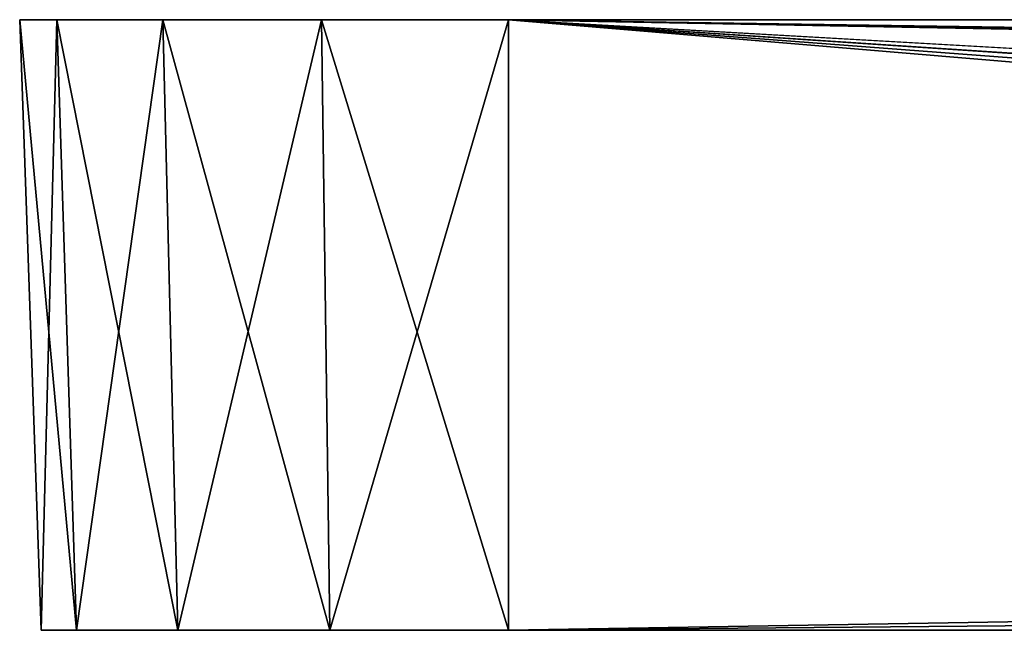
# Model space of a CAD drawing. Header units: millimetres. Extents: x -96 to 96, y -34 to 18.
# Tile 31 of 192: x -84.5 to -80.47, y 10.5 to 13. Entities that reach past the tile are written whole.
import ezdxf

# ---------------------------------------------------------------- set-up
doc = ezdxf.new("R2010")
doc.units = ezdxf.units.MM
doc.header["$LTSCALE"] = 65.185185
for name, color, linetype in [('1', 7, 'CONTINUOUS'), ('10', 7, 'CONTINUOUS'), ('11', 7, 'CONTINUOUS'), ('12', 7, 'CONTINUOUS'), ('16', 7, 'CONTINUOUS'), ('17', 7, 'CONTINUOUS')]:
    doc.layers.add(name, color=color, linetype=linetype)

msp = doc.modelspace()

# ---------------------------------------------------------------- linework, layer by layer
at = {"layer": '1', "color": 7, "linetype": 'Continuous'}
for points in [[(-84.4127, 10.5, 25.5), (-84.2671, 10.5, -26.2319), (-84.2671, 10.5, 26.2319), (-84.4127, 10.5, 25.5)], [(-84.4127, 10.5, -25.5), (-84.2671, 10.5, -26.2319), (-84.4127, 10.5, 25.5), (-84.4127, 10.5, -25.5)], [(-84.2671, 10.5, 26.2319), (-83.8525, 10.5, -26.8525), (-83.8525, 10.5, 26.8525), (-84.2671, 10.5, 26.2319)], [(-84.2671, 10.5, -26.2319), (-83.8525, 10.5, -26.8525), (-84.2671, 10.5, 26.2319), (-84.2671, 10.5, -26.2319)], [(-83.8525, 10.5, 26.8525), (-83.2319, 10.5, -27.2671), (-83.2319, 10.5, 27.2671), (-83.8525, 10.5, 26.8525)], [(-83.8525, 10.5, -26.8525), (-83.2319, 10.5, -27.2671), (-83.8525, 10.5, 26.8525), (-83.8525, 10.5, -26.8525)], [(-83.2319, 10.5, 27.2671), (-82.5, 10.5, -27.4127), (-82.5, 10.5, 27.4127), (-83.2319, 10.5, 27.2671)], [(-83.2319, 10.5, -27.2671), (-82.5, 10.5, -27.4127), (-83.2319, 10.5, 27.2671), (-83.2319, 10.5, -27.2671)], [(-74.8708, 10.5, -22.6024), (-75.6091, 10.5, -22.1091), (-82.5, 10.5, -27.4127), (-74.8708, 10.5, -22.6024)], [(-52.7134, 10.5, -27.4127), (-74.8708, 10.5, -22.6024), (-82.5, 10.5, -27.4127), (-52.7134, 10.5, -27.4127)], [(-80.3756, 10.5, -16), (-80.3756, 10.5, 16), (-82.5, 10.5, 27.4127), (-80.3756, 10.5, -16)], [(-80.3756, 10.5, 16), (-80.1559, 10.5, 17.0823), (-82.5, 10.5, 27.4127), (-80.3756, 10.5, 16)], [(-80.1559, 10.5, 17.0823), (-79.5316, 10.5, 17.9932), (-82.5, 10.5, 27.4127), (-80.1559, 10.5, 17.0823)], [(-80.1559, 10.5, -17.0823), (-80.3756, 10.5, -16), (-82.5, 10.5, -27.4127), (-80.1559, 10.5, -17.0823)], [(-82.5, 10.5, -27.4127), (-80.3756, 10.5, -16), (-82.5, 10.5, 27.4127), (-82.5, 10.5, -27.4127)], [(-76.3181, 10.5, 19.657), (-76.2756, 10.5, 19.9736), (-82.5, 10.5, 27.4127), (-76.3181, 10.5, 19.657)], [(-76.2756, 10.5, 19.9736), (-76.2756, 10.5, 20.5), (-82.5, 10.5, 27.4127), (-76.2756, 10.5, 19.9736)], [(-76.2756, 10.5, 20.5), (-76.1024, 10.5, 21.3708), (-82.5, 10.5, 27.4127), (-76.2756, 10.5, 20.5)], [(-76.1024, 10.5, 21.3708), (-75.6091, 10.5, 22.1091), (-82.5, 10.5, 27.4127), (-76.1024, 10.5, 21.3708)], [(-75.6091, 10.5, 22.1091), (-74.8708, 10.5, 22.6024), (-82.5, 10.5, 27.4127), (-75.6091, 10.5, 22.1091)], [(-82.5, 10.5, 27.4127), (-74, 10.5, 22.7756), (-52.7134, 10.5, 27.4127), (-82.5, 10.5, 27.4127)], [(-74.8708, 10.5, 22.6024), (-74, 10.5, 22.7756), (-82.5, 10.5, 27.4127), (-74.8708, 10.5, 22.6024)], [(-79.5316, 10.5, 17.9932), (-78.6016, 10.5, 18.5886), (-82.5, 10.5, 27.4127), (-79.5316, 10.5, 17.9932)], [(-79.5316, 10.5, -17.9932), (-80.1559, 10.5, -17.0823), (-82.5, 10.5, -27.4127), (-79.5316, 10.5, -17.9932)], [(-78.6016, 10.5, 18.5886), (-77.5131, 10.5, 18.7742), (-82.5, 10.5, 27.4127), (-78.6016, 10.5, 18.5886)], [(-77.5131, 10.5, 18.7742), (-77.1953, 10.5, 18.8068), (-82.5, 10.5, 27.4127), (-77.5131, 10.5, 18.7742)], [(-77.1953, 10.5, 18.8068), (-76.8974, 10.5, 18.9221), (-82.5, 10.5, 27.4127), (-77.1953, 10.5, 18.8068)], [(-75.6091, 10.5, -22.1091), (-79.5316, 10.5, -17.9932), (-82.5, 10.5, -27.4127), (-75.6091, 10.5, -22.1091)], [(-76.8974, 10.5, 18.9221), (-76.6404, 10.5, 19.1119), (-82.5, 10.5, 27.4127), (-76.8974, 10.5, 18.9221)], [(-76.6404, 10.5, 19.1119), (-76.4427, 10.5, 19.3628), (-82.5, 10.5, 27.4127), (-76.6404, 10.5, 19.1119)], [(-76.4427, 10.5, 19.3628), (-76.3181, 10.5, 19.657), (-82.5, 10.5, 27.4127), (-76.4427, 10.5, 19.3628)]]:
    msp.add_3dface(points, dxfattribs=at)
at = {"layer": '10', "color": 7, "linetype": 'Continuous'}
for points in [[(-84.5, 13, -25.5), (-84.4127, 10.5, 25.5), (-84.5, 13, 25.5), (-84.5, 13, -25.5)], [(-84.4127, 10.5, -25.5), (-84.4127, 10.5, 25.5), (-84.5, 13, -25.5), (-84.4127, 10.5, -25.5)]]:
    msp.add_3dface(points, dxfattribs=at)
at = {"layer": '11', "color": 7, "linetype": 'Continuous'}
for points in [[(-84.4127, 10.5, -25.5), (-84.5, 13, -25.5), (-84.3478, 13, -26.2654), (-84.4127, 10.5, -25.5)], [(-84.2671, 10.5, -26.2319), (-84.4127, 10.5, -25.5), (-84.3478, 13, -26.2654), (-84.2671, 10.5, -26.2319)], [(-83.9142, 13, -26.9142), (-84.2671, 10.5, -26.2319), (-84.3478, 13, -26.2654), (-83.9142, 13, -26.9142)], [(-83.8525, 10.5, -26.8525), (-84.2671, 10.5, -26.2319), (-83.9142, 13, -26.9142), (-83.8525, 10.5, -26.8525)], [(-83.2654, 13, -27.3478), (-83.8525, 10.5, -26.8525), (-83.9142, 13, -26.9142), (-83.2654, 13, -27.3478)], [(-83.2319, 10.5, -27.2671), (-83.8525, 10.5, -26.8525), (-83.2654, 13, -27.3478), (-83.2319, 10.5, -27.2671)], [(-82.5, 13, -27.5), (-83.2319, 10.5, -27.2671), (-83.2654, 13, -27.3478), (-82.5, 13, -27.5)], [(-82.5, 10.5, -27.4127), (-83.2319, 10.5, -27.2671), (-82.5, 13, -27.5), (-82.5, 10.5, -27.4127)]]:
    msp.add_3dface(points, dxfattribs=at)
at = {"layer": '12', "color": 7, "linetype": 'Continuous'}
for points in [[(-82.5, 10.5, -27.4127), (-82.5, 13, -27.5), (-52.5889, 11, -27.4302), (-82.5, 10.5, -27.4127)], [(-82.5, 13, -27.5), (82.5, 13, -27.5), (-52.5889, 11, -27.4302), (-82.5, 13, -27.5)], [(-52.6486, 10.7617, -27.4218), (-82.5, 10.5, -27.4127), (-52.5889, 11, -27.4302), (-52.6486, 10.7617, -27.4218)], [(-52.7134, 10.5, -27.4127), (-82.5, 10.5, -27.4127), (-52.6486, 10.7617, -27.4218), (-52.7134, 10.5, -27.4127)]]:
    msp.add_3dface(points, dxfattribs=at)
at = {"layer": '16', "color": 7, "linetype": 'Continuous'}
for points in [[(-52.6535, 10.742, 27.4212), (-52.5889, 11, 27.4302), (-82.5, 13, 27.5), (-52.6535, 10.742, 27.4212)], [(-52.7134, 10.5, 27.4127), (-52.6535, 10.742, 27.4212), (-82.5, 13, 27.5), (-52.7134, 10.5, 27.4127)], [(-52.5889, 11, 27.4302), (-47.4111, 11, 27.4302), (-82.5, 13, 27.5), (-52.5889, 11, 27.4302)], [(-82.5, 10.5, 27.4127), (-52.7134, 10.5, 27.4127), (-82.5, 13, 27.5), (-82.5, 10.5, 27.4127)], [(82.5, 13, 27.5), (-82.5, 13, 27.5), (52.5889, 11, 27.4302), (82.5, 13, 27.5)], [(-47.4111, 11, 27.4302), (47.2866, 10.5, 27.4127), (-82.5, 13, 27.5), (-47.4111, 11, 27.4302)], [(-82.5, 13, 27.5), (47.4111, 11, 27.4302), (52.5889, 11, 27.4302), (-82.5, 13, 27.5)], [(47.2866, 10.5, 27.4127), (47.3466, 10.7426, 27.4212), (-82.5, 13, 27.5), (47.2866, 10.5, 27.4127)], [(47.3466, 10.7426, 27.4212), (47.4111, 11, 27.4302), (-82.5, 13, 27.5), (47.3466, 10.7426, 27.4212)]]:
    msp.add_3dface(points, dxfattribs=at)
at = {"layer": '17', "color": 7, "linetype": 'Continuous'}
for points in [[(-84.5, 13, 25.5), (-84.2671, 10.5, 26.2319), (-84.3478, 13, 26.2654), (-84.5, 13, 25.5)], [(-84.4127, 10.5, 25.5), (-84.2671, 10.5, 26.2319), (-84.5, 13, 25.5), (-84.4127, 10.5, 25.5)], [(-84.3478, 13, 26.2654), (-83.8525, 10.5, 26.8525), (-83.9142, 13, 26.9142), (-84.3478, 13, 26.2654)], [(-84.2671, 10.5, 26.2319), (-83.8525, 10.5, 26.8525), (-84.3478, 13, 26.2654), (-84.2671, 10.5, 26.2319)], [(-83.8525, 10.5, 26.8525), (-83.2319, 10.5, 27.2671), (-83.9142, 13, 26.9142), (-83.8525, 10.5, 26.8525)], [(-83.9142, 13, 26.9142), (-83.2319, 10.5, 27.2671), (-83.2654, 13, 27.3478), (-83.9142, 13, 26.9142)], [(-83.2319, 10.5, 27.2671), (-82.5, 10.5, 27.4127), (-83.2654, 13, 27.3478), (-83.2319, 10.5, 27.2671)], [(-82.5, 10.5, 27.4127), (-82.5, 13, 27.5), (-83.2654, 13, 27.3478), (-82.5, 10.5, 27.4127)]]:
    msp.add_3dface(points, dxfattribs=at)

doc.saveas('drawing.dxf')
